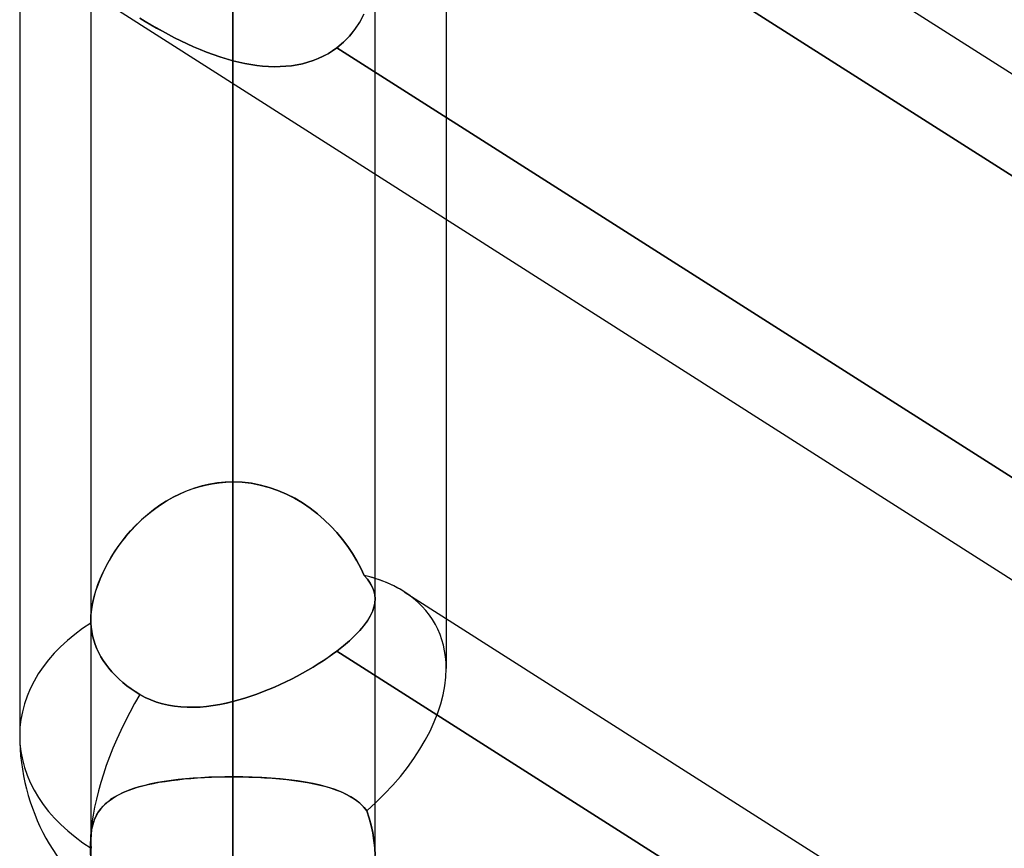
# Model space of a CAD drawing. Header units: millimetres. Extents: x -97 to 82, y -215 to 215.
# Tile 6 of 84: x -44 to -38.51, y -115.23 to -110.61. Entities that reach past the tile are written whole.
import ezdxf

# ---------------------------------------------------------------- set-up
doc = ezdxf.new("R2010")
doc.units = ezdxf.units.MM
doc.layers.add('MAIN-1', color=7, linetype='Continuous')
doc.layers.add('MAIN-2', color=7, linetype='Continuous')

msp = doc.modelspace()

# ---------------------------------------------------------------- linework, layer by layer
at = {"layer": 'MAIN-1'}
for p, q in [((-41.8571, -108.753), (-34.8037, -113.2446)), ((-34.8037, -113.8133), (-42.259, -109.0658)), ((-44, -109.5547), (-44, -114.5981)), ((-43.6038, -110.4407), (-43.6038, -113.9556)), ((-43.4498, -110.5574), (-25.8498, -121.7651)), ((-42.8113, -110.964), (-42.8113, -114.4083)), ((-42.0188, -113.8371), (-42.0188, -111.4687)), ((-41.6225, -111.721), (-41.6225, -113.9458)), ((-41.8571, -113.7964), (-34.8037, -118.288)), ((-42.0253, -113.8826), (-42.0338, -113.9072)), ((-42.0203, -113.8589), (-42.0253, -113.8826)), ((-42.0188, -113.8359), (-42.0203, -113.8589)), ((-42.046, -113.9325), (-42.0618, -113.9585)), ((-42.0338, -113.9072), (-42.046, -113.9325)), ((-43.6038, -113.958), (-43.6038, -113.9553)), ((-43.6037, -113.9607), (-43.6038, -113.958)), ((-43.6037, -113.9634), (-43.6037, -113.9607)), ((-43.6036, -113.9661), (-43.6037, -113.9634)), ((-43.6035, -113.9688), (-43.6036, -113.9661)), ((-43.6034, -113.9714), (-43.6035, -113.9688)), ((-43.6017, -113.9948), (-43.6034, -113.9714)), ((-43.5985, -114.0186), (-43.6017, -113.9948)), ((-42.0812, -113.9852), (-42.1043, -114.0126)), ((-42.0618, -113.9585), (-42.0812, -113.9852)), ((-43.5936, -114.0427), (-43.5985, -114.0186)), ((-43.5872, -114.0668), (-43.5936, -114.0427)), ((-42.1311, -114.0407), (-42.1613, -114.0693)), ((-42.1043, -114.0126), (-42.1311, -114.0407)), ((-43.5792, -114.0906), (-43.5872, -114.0668)), ((-43.5698, -114.114), (-43.5792, -114.0906)), ((-42.1947, -114.098), (-42.2313, -114.1269)), ((-42.1613, -114.0693), (-42.1947, -114.098)), ((-43.5591, -114.1366), (-43.5698, -114.114)), ((-43.5474, -114.1583), (-43.5591, -114.1366)), ((-43.5345, -114.1792), (-43.5474, -114.1583)), ((-42.2558, -114.145), (-42.2814, -114.1632)), ((-42.2313, -114.1269), (-42.2558, -114.145)), ((-34.8037, -118.8567), (-42.2313, -114.1269)), ((-43.5199, -114.2003), (-43.5345, -114.1792)), ((-43.5037, -114.2215), (-43.5199, -114.2003)), ((-42.3358, -114.1991), (-42.3641, -114.2166)), ((-42.3082, -114.1812), (-42.3358, -114.1991)), ((-42.2814, -114.1632), (-42.3082, -114.1812)), ((-43.4859, -114.2425), (-43.5037, -114.2215)), ((-43.4666, -114.2631), (-43.4859, -114.2425)), ((-43.446, -114.283), (-43.4666, -114.2631)), ((-42.4535, -114.2671), (-42.4845, -114.2831)), ((-42.423, -114.2506), (-42.4535, -114.2671)), ((-42.3932, -114.2338), (-42.423, -114.2506)), ((-42.3641, -114.2166), (-42.3932, -114.2338)), ((-43.4243, -114.3021), (-43.446, -114.283)), ((-43.4019, -114.3202), (-43.4243, -114.3021)), ((-43.379, -114.3372), (-43.4019, -114.3202)), ((-42.548, -114.3137), (-42.5803, -114.3281)), ((-42.5161, -114.2987), (-42.548, -114.3137)), ((-42.4845, -114.2831), (-42.5161, -114.2987)), ((-43.3555, -114.3531), (-43.379, -114.3372)), ((-43.3304, -114.3689), (-43.3555, -114.3531)), ((-43.3003, -114.3854), (-43.3304, -114.3689)), ((-42.7117, -114.3788), (-42.7449, -114.3895)), ((-42.6786, -114.3672), (-42.7117, -114.3788)), ((-42.6457, -114.3549), (-42.6786, -114.3672)), ((-42.6129, -114.3419), (-42.6457, -114.3549)), ((-42.5803, -114.3281), (-42.6129, -114.3419)), ((-43.2693, -114.3996), (-43.3003, -114.3854)), ((-43.2374, -114.4117), (-43.2693, -114.3996)), ((-43.2047, -114.4215), (-43.2374, -114.4117)), ((-43.1712, -114.4293), (-43.2047, -114.4215)), ((-43.1369, -114.435), (-43.1712, -114.4293)), ((-43.1021, -114.4387), (-43.1369, -114.435)), ((-42.9584, -114.4357), (-42.9948, -114.439)), ((-42.9218, -114.4309), (-42.9584, -114.4357)), ((-42.885, -114.4247), (-42.9218, -114.4309)), ((-42.8482, -114.4171), (-42.885, -114.4247)), ((-42.8112, -114.4083), (-42.8482, -114.4171)), ((-42.7781, -114.3994), (-42.8112, -114.4083)), ((-42.7449, -114.3895), (-42.7781, -114.3994)), ((-43.0667, -114.4406), (-43.1021, -114.4387)), ((-43.0309, -114.4406), (-43.0667, -114.4406)), ((-42.9948, -114.439), (-43.0309, -114.4406))]:
    msp.add_line(p, q, dxfattribs=at)
msp.add_arc((-42.8113, -114.5981), 1.1887, 180, 237.5129, dxfattribs=at)
for major_axis, ratio, start_param, end_param in [((1.1286, 0.6193), 0.602954, 0.320951, 0.521541), ((-1.1887, 0), 0.707107, -0.841434, 0), ((0.6385, 1.0027), 0.473194, 1.642733, 3.141579)]:
    msp.add_ellipse((-42.8113, -114.5981), major_axis=major_axis, ratio=ratio, start_param=start_param, end_param=end_param, dxfattribs=at)
at = {"layer": 'MAIN-2'}
for p, q in [((-42.8113, -88.5862), (-42.8113, -120.6185)), ((-42.8113, -122.2035), (-42.8113, -89.7078)), ((-42.8113, -97.3343), (-42.8113, -132.9815)), ((-42.8113, -134.5665), (-42.8113, -98.4558)), ((-42.8113, -113.1845), (-42.8113, -105.5624)), ((-42.8113, -105.5624), (-42.8113, -113.1845)), ((-42.8113, -106.0814), (-42.8113, -145.3445)), ((-42.8113, -146.9295), (-42.8113, -107.2027)), ((-42.8113, -107.2027), (-42.8113, -114.8276)), ((-42.8113, -114.8276), (-42.8113, -107.2027)), ((-42.259, -109.0658), (-34.6328, -113.9221)), ((-41.6225, -109.1805), (-41.6225, -111.721)), ((-42.8113, -113.1845), (-42.8113, -109.8222)), ((-42.8113, -109.8222), (-42.8113, -113.1845)), ((-42.0188, -111.4687), (-42.0188, -110.2876)), ((-42.1046, -110.6217), (-42.0815, -110.5786)), ((-42.0812, -110.5778), (-42.1043, -110.6211)), ((-43.3304, -110.5992), (-43.3002, -110.6179)), ((-43.3003, -110.6178), (-43.3304, -110.5992)), ((-43.2693, -110.6364), (-43.3003, -110.6178)), ((-43.3002, -110.6179), (-43.2692, -110.6365)), ((-43.2374, -110.6548), (-43.2693, -110.6364)), ((-43.2692, -110.6365), (-43.2372, -110.6549)), ((-42.1314, -110.6623), (-42.1046, -110.6217)), ((-42.1043, -110.6211), (-42.1311, -110.6619)), ((-43.2047, -110.6731), (-43.2374, -110.6548)), ((-43.2372, -110.6549), (-43.2044, -110.6732)), ((-43.1712, -110.6911), (-43.2047, -110.6731)), ((-43.2044, -110.6732), (-43.1709, -110.6912)), ((-43.1369, -110.7088), (-43.1712, -110.6911)), ((-43.1709, -110.6912), (-43.1367, -110.7089)), ((-42.1948, -110.7339), (-42.1615, -110.6998)), ((-42.1613, -110.6996), (-42.1947, -110.7339)), ((-42.1615, -110.6998), (-42.1314, -110.6623)), ((-42.1311, -110.6619), (-42.1613, -110.6996)), ((-43.1021, -110.7261), (-43.1369, -110.7088)), ((-43.1367, -110.7089), (-43.1018, -110.7262)), ((-43.0667, -110.7429), (-43.1021, -110.7261)), ((-43.1018, -110.7262), (-43.0665, -110.743)), ((-43.0309, -110.759), (-43.0667, -110.7429)), ((-43.0665, -110.743), (-43.0307, -110.7591)), ((-42.2313, -110.7646), (-42.1948, -110.7339)), ((-42.1947, -110.7339), (-42.2313, -110.7646)), ((-42.9948, -110.7744), (-43.0309, -110.759)), ((-43.0307, -110.7591), (-42.9946, -110.7744)), ((-42.9584, -110.7889), (-42.9948, -110.7744)), ((-42.9946, -110.7744), (-42.9583, -110.789)), ((-42.9218, -110.8025), (-42.9584, -110.7889)), ((-42.9583, -110.789), (-42.9217, -110.8026)), ((-42.885, -110.8151), (-42.9218, -110.8025)), ((-42.9217, -110.8026), (-42.8849, -110.8152)), ((-42.3082, -110.8124), (-42.3358, -110.8251)), ((-42.3358, -110.8251), (-42.3082, -110.8124)), ((-42.2814, -110.798), (-42.3082, -110.8124)), ((-42.3082, -110.8124), (-42.2815, -110.798)), ((-42.2815, -110.798), (-42.2558, -110.7821)), ((-42.2558, -110.782), (-42.2814, -110.798)), ((-42.2313, -110.7646), (-42.2558, -110.782)), ((-42.2558, -110.7821), (-42.2313, -110.7646)), ((-42.2313, -110.7646), (-34.6085, -115.6187)), ((-34.6085, -115.6187), (-42.2313, -110.7646)), ((-42.8482, -110.8267), (-42.885, -110.8151)), ((-42.8849, -110.8152), (-42.8481, -110.8267)), ((-42.8112, -110.837), (-42.8482, -110.8267)), ((-42.8481, -110.8267), (-42.8112, -110.837)), ((-42.8113, -110.837), (-42.8113, -110.964)), ((-42.8113, -114.4083), (-42.8113, -110.837)), ((-42.7781, -110.8452), (-42.8112, -110.837)), ((-42.8112, -110.837), (-42.778, -110.8452)), ((-42.7449, -110.8524), (-42.7781, -110.8452)), ((-42.778, -110.8452), (-42.7448, -110.8524)), ((-42.7117, -110.8584), (-42.7449, -110.8524)), ((-42.7448, -110.8524), (-42.7117, -110.8584)), ((-42.6786, -110.8633), (-42.7117, -110.8584)), ((-42.7117, -110.8584), (-42.6786, -110.8633)), ((-42.6457, -110.867), (-42.6786, -110.8633)), ((-42.6786, -110.8633), (-42.6456, -110.867)), ((-42.6129, -110.8693), (-42.6457, -110.867)), ((-42.6456, -110.867), (-42.6128, -110.8693)), ((-42.5161, -110.8681), (-42.548, -110.87)), ((-42.5479, -110.87), (-42.516, -110.8681)), ((-42.4845, -110.8648), (-42.5161, -110.8681)), ((-42.516, -110.8681), (-42.4844, -110.8648)), ((-42.4535, -110.86), (-42.4845, -110.8648)), ((-42.4844, -110.8648), (-42.4533, -110.86)), ((-42.423, -110.8537), (-42.4535, -110.86)), ((-42.4533, -110.86), (-42.4229, -110.8536)), ((-42.3932, -110.8457), (-42.423, -110.8537)), ((-42.4229, -110.8536), (-42.3932, -110.8457)), ((-42.3641, -110.8362), (-42.3932, -110.8457)), ((-42.3932, -110.8457), (-42.3641, -110.8362)), ((-42.3358, -110.8251), (-42.3641, -110.8362)), ((-42.3641, -110.8362), (-42.3358, -110.8251)), ((-42.5803, -110.8703), (-42.6129, -110.8693)), ((-42.6128, -110.8693), (-42.5802, -110.8703)), ((-42.548, -110.87), (-42.5803, -110.8703)), ((-42.5802, -110.8703), (-42.5479, -110.87)), ((-43.0741, -113.2367), (-43.038, -113.2232)), ((-43.0247, -113.2187), (-43.0658, -113.2334)), ((-43.038, -113.2232), (-43.0014, -113.2116)), ((-42.9829, -113.2065), (-43.0247, -113.2187)), ((-43.0014, -113.2116), (-42.9642, -113.202)), ((-42.9406, -113.197), (-42.9829, -113.2065)), ((-42.9642, -113.202), (-42.9266, -113.1944)), ((-42.8979, -113.1901), (-42.9406, -113.197)), ((-42.9266, -113.1944), (-42.8885, -113.1889)), ((-42.8547, -113.1859), (-42.8979, -113.1901)), ((-42.8885, -113.1889), (-42.85, -113.1856)), ((-42.8112, -113.1845), (-42.8547, -113.1859)), ((-42.85, -113.1856), (-42.8112, -113.1845)), ((-42.8112, -113.1845), (-42.76, -113.1865)), ((-42.7596, -113.1865), (-42.8112, -113.1845)), ((-42.76, -113.1865), (-42.7091, -113.1923)), ((-42.7085, -113.1923), (-42.7596, -113.1865)), ((-42.7091, -113.1923), (-42.6589, -113.2018)), ((-42.6582, -113.202), (-42.7085, -113.1923)), ((-42.6589, -113.2018), (-42.6093, -113.215)), ((-42.6087, -113.2152), (-42.6582, -113.202)), ((-42.6093, -113.215), (-42.5607, -113.2319)), ((-42.5603, -113.232), (-42.6087, -113.2152)), ((-43.1448, -113.2698), (-43.1826, -113.2913)), ((-43.1774, -113.2882), (-43.1439, -113.2693)), ((-43.1059, -113.2505), (-43.1448, -113.2698)), ((-43.1439, -113.2693), (-43.1094, -113.2522)), ((-43.1094, -113.2522), (-43.0741, -113.2367)), ((-43.0658, -113.2334), (-43.1059, -113.2505)), ((-42.5607, -113.2319), (-42.5133, -113.2521)), ((-42.5129, -113.2522), (-42.5603, -113.232)), ((-42.5133, -113.2521), (-42.4676, -113.2753)), ((-42.4672, -113.2755), (-42.5129, -113.2522)), ((-42.4676, -113.2753), (-42.4235, -113.3015)), ((-42.4232, -113.3017), (-42.4672, -113.2755)), ((-43.2717, -113.3535), (-43.2413, -113.3303)), ((-43.2191, -113.3147), (-43.2544, -113.34)), ((-43.2413, -113.3303), (-43.2099, -113.3085)), ((-43.1826, -113.2913), (-43.2191, -113.3147)), ((-43.2099, -113.3085), (-43.1774, -113.2882)), ((-42.4235, -113.3015), (-42.3811, -113.3303)), ((-42.381, -113.3304), (-42.4232, -113.3017)), ((-42.3811, -113.3303), (-42.3407, -113.3616)), ((-42.3407, -113.3616), (-42.381, -113.3304)), ((-43.3291, -113.4034), (-43.301, -113.3778)), ((-43.2883, -113.367), (-43.3207, -113.3955)), ((-43.301, -113.3778), (-43.2717, -113.3535)), ((-43.2544, -113.34), (-43.2883, -113.367)), ((-42.3407, -113.3616), (-42.3022, -113.3951)), ((-42.3025, -113.3949), (-42.3407, -113.3616)), ((-43.3818, -113.4575), (-43.3561, -113.43)), ((-43.3514, -113.4253), (-43.3806, -113.4562)), ((-43.3561, -113.43), (-43.3291, -113.4034)), ((-43.3207, -113.3955), (-43.3514, -113.4253)), ((-42.2662, -113.4302), (-42.3025, -113.3949)), ((-42.3022, -113.3951), (-42.266, -113.4304)), ((-42.2323, -113.4671), (-42.2662, -113.4302)), ((-42.266, -113.4304), (-42.2322, -113.4672)), ((-43.408, -113.488), (-43.4337, -113.5206)), ((-43.4292, -113.5146), (-43.4061, -113.4858)), ((-43.3806, -113.4562), (-43.408, -113.488)), ((-43.4061, -113.4858), (-43.3818, -113.4575)), ((-42.2007, -113.5052), (-42.2323, -113.4671)), ((-42.2322, -113.4672), (-42.2007, -113.5052)), ((-43.4577, -113.5539), (-43.48, -113.5876)), ((-43.4712, -113.5738), (-43.4509, -113.544)), ((-43.4337, -113.5206), (-43.4577, -113.5539)), ((-43.4509, -113.544), (-43.4292, -113.5146)), ((-42.2007, -113.5052), (-42.1715, -113.5442)), ((-42.1715, -113.5443), (-42.2007, -113.5052)), ((-42.1715, -113.5442), (-42.1449, -113.5839)), ((-42.1447, -113.5841), (-42.1715, -113.5443)), ((-43.5076, -113.6342), (-43.4901, -113.6039)), ((-43.48, -113.5876), (-43.5004, -113.6215)), ((-43.4901, -113.6039), (-43.4712, -113.5738)), ((-42.1449, -113.5839), (-42.1206, -113.624)), ((-42.1204, -113.6244), (-42.1447, -113.5841)), ((-43.5384, -113.6949), (-43.5237, -113.6646)), ((-43.5192, -113.6558), (-43.5363, -113.6904)), ((-43.5237, -113.6646), (-43.5076, -113.6342)), ((-43.5004, -113.6215), (-43.5192, -113.6558)), ((-42.1206, -113.624), (-42.0988, -113.6645)), ((-42.0986, -113.6649), (-42.1204, -113.6244)), ((-42.0988, -113.6645), (-42.0794, -113.7054)), ((-42.0794, -113.7054), (-42.0986, -113.6649)), ((-43.5517, -113.7253), (-43.5384, -113.6949)), ((-43.5363, -113.6904), (-43.5516, -113.725)), ((-42.0794, -113.7054), (-42.0612, -113.7268)), ((-42.061, -113.7271), (-42.0794, -113.7054)), ((-43.5651, -113.7597), (-43.5767, -113.7941)), ((-43.5741, -113.7858), (-43.5636, -113.7556)), ((-43.5516, -113.725), (-43.5651, -113.7597)), ((-43.5636, -113.7556), (-43.5517, -113.7253)), ((-42.0612, -113.7268), (-42.0462, -113.7481)), ((-42.0459, -113.7486), (-42.061, -113.7271)), ((-42.0462, -113.7481), (-42.0345, -113.7694)), ((-42.0342, -113.7701), (-42.0459, -113.7486)), ((-42.0345, -113.7694), (-42.026, -113.791)), ((-42.0257, -113.7918), (-42.0342, -113.7701)), ((-43.5863, -113.8281), (-43.5939, -113.8616)), ((-43.5904, -113.8451), (-43.583, -113.8156)), ((-43.5767, -113.7941), (-43.5863, -113.8281)), ((-43.583, -113.8156), (-43.5741, -113.7858)), ((-42.026, -113.791), (-42.0207, -113.8132)), ((-42.0206, -113.8138), (-42.0257, -113.7918)), ((-42.0207, -113.8132), (-42.0188, -113.8359)), ((-42.0188, -113.8363), (-42.0206, -113.8138)), ((-43.6004, -113.9021), (-43.5962, -113.874)), ((-43.5939, -113.8616), (-43.5994, -113.894)), ((-43.5962, -113.874), (-43.5904, -113.8451)), ((-42.0341, -113.9078), (-42.0255, -113.8833)), ((-42.0255, -113.8833), (-42.0204, -113.8595)), ((-42.0204, -113.8595), (-42.0188, -113.8363)), ((-42.0188, -115.2846), (-42.0188, -113.8371)), ((-43.6026, -113.9252), (-43.6038, -113.9552)), ((-43.6038, -113.9553), (-43.6029, -113.9292)), ((-43.6029, -113.9292), (-43.6004, -113.9021)), ((-43.5994, -113.894), (-43.6026, -113.9252)), ((-42.0621, -113.959), (-42.0463, -113.933)), ((-42.0463, -113.933), (-42.0341, -113.9078)), ((-43.6038, -113.9552), (-43.6037, -113.9579)), ((-43.6038, -113.9556), (-43.6038, -115.1805)), ((-43.6037, -113.9579), (-43.6037, -113.9606)), ((-43.6037, -113.9606), (-43.6037, -113.9634)), ((-43.6037, -113.9634), (-43.6036, -113.966)), ((-43.6036, -113.966), (-43.6035, -113.9687)), ((-43.6035, -113.9687), (-43.6034, -113.9714)), ((-43.6034, -113.9714), (-43.6017, -113.9948)), ((-43.6017, -113.9948), (-43.5984, -114.0186)), ((-42.1046, -114.013), (-42.0815, -113.9856)), ((-42.0815, -113.9856), (-42.0621, -113.959)), ((-41.6225, -113.9458), (-41.6225, -114.224)), ((-43.5984, -114.0186), (-43.5936, -114.0427)), ((-43.5936, -114.0427), (-43.5872, -114.0668)), ((-42.1615, -114.0694), (-42.1314, -114.041)), ((-42.1314, -114.041), (-42.1046, -114.013)), ((-43.5872, -114.0668), (-43.5792, -114.0906)), ((-43.5792, -114.0906), (-43.5698, -114.114)), ((-42.2313, -114.1269), (-42.1948, -114.0981)), ((-42.1948, -114.0981), (-42.1615, -114.0694)), ((-43.5698, -114.114), (-43.5591, -114.1366)), ((-43.5591, -114.1366), (-43.5474, -114.1583)), ((-43.5474, -114.1583), (-43.5345, -114.1792)), ((-42.2815, -114.1633), (-42.2558, -114.1451)), ((-42.2558, -114.1451), (-42.2313, -114.1269)), ((-42.2313, -114.1269), (-34.6085, -118.981)), ((-43.5345, -114.1792), (-43.5199, -114.2003)), ((-43.5199, -114.2003), (-43.5037, -114.2215)), ((-42.3641, -114.2166), (-42.3358, -114.1991)), ((-42.3358, -114.1991), (-42.3082, -114.1813)), ((-42.3082, -114.1813), (-42.2815, -114.1633)), ((-43.5037, -114.2215), (-43.4859, -114.2425)), ((-43.4859, -114.2425), (-43.4666, -114.2631)), ((-43.4666, -114.2631), (-43.446, -114.283)), ((-42.4844, -114.2831), (-42.4533, -114.267)), ((-42.4533, -114.267), (-42.4229, -114.2506)), ((-42.4229, -114.2506), (-42.3932, -114.2338)), ((-42.3932, -114.2338), (-42.3641, -114.2166)), ((-43.446, -114.283), (-43.4243, -114.3021)), ((-43.4243, -114.3021), (-43.4019, -114.3202)), ((-43.4019, -114.3202), (-43.379, -114.3372)), ((-42.5802, -114.3281), (-42.5479, -114.3137)), ((-42.5479, -114.3137), (-42.516, -114.2986)), ((-42.516, -114.2986), (-42.4844, -114.2831)), ((-43.379, -114.3372), (-43.3556, -114.3531)), ((-43.3556, -114.3531), (-43.3304, -114.3689)), ((-43.3304, -114.3689), (-43.3002, -114.3854)), ((-42.7448, -114.3895), (-42.7117, -114.3788)), ((-42.7117, -114.3788), (-42.6786, -114.3672)), ((-42.6786, -114.3672), (-42.6456, -114.3549)), ((-42.6456, -114.3549), (-42.6128, -114.3418)), ((-42.6128, -114.3418), (-42.5802, -114.3281)), ((-43.3002, -114.3854), (-43.2692, -114.3997)), ((-43.2692, -114.3997), (-43.2372, -114.4117)), ((-43.2372, -114.4117), (-43.2044, -114.4216)), ((-43.2044, -114.4216), (-43.1709, -114.4293)), ((-43.1709, -114.4293), (-43.1367, -114.435)), ((-43.1367, -114.435), (-43.1018, -114.4387)), ((-42.9946, -114.439), (-42.9583, -114.4357)), ((-42.9583, -114.4357), (-42.9217, -114.4309)), ((-42.9217, -114.4309), (-42.8849, -114.4247)), ((-42.8849, -114.4247), (-42.8481, -114.4171)), ((-42.8481, -114.4171), (-42.8112, -114.4083)), ((-42.8112, -114.4083), (-42.778, -114.3994)), ((-42.778, -114.3994), (-42.7448, -114.3895)), ((-43.1018, -114.4387), (-43.0665, -114.4406)), ((-43.0665, -114.4406), (-43.0307, -114.4406)), ((-43.0307, -114.4406), (-42.9946, -114.439)), ((-43.3142, -114.8784), (-43.2847, -114.8712)), ((-43.2681, -114.8675), (-43.3024, -114.8754)), ((-43.2847, -114.8712), (-43.2539, -114.8646)), ((-43.2322, -114.8604), (-43.2681, -114.8675)), ((-43.2539, -114.8646), (-43.2219, -114.8585)), ((-43.195, -114.8541), (-43.2322, -114.8604)), ((-43.2219, -114.8585), (-43.1888, -114.8531)), ((-43.1563, -114.8484), (-43.195, -114.8541)), ((-43.1888, -114.8531), (-43.1546, -114.8482)), ((-43.1163, -114.8435), (-43.1563, -114.8484)), ((-43.1546, -114.8482), (-43.1193, -114.8439)), ((-43.1193, -114.8439), (-43.083, -114.84)), ((-43.0751, -114.8393), (-43.1163, -114.8435)), ((-43.083, -114.84), (-43.0459, -114.8367)), ((-43.0327, -114.8357), (-43.0751, -114.8393)), ((-43.0459, -114.8367), (-43.008, -114.8339)), ((-42.9895, -114.8328), (-43.0327, -114.8357)), ((-43.008, -114.8339), (-42.9696, -114.8317)), ((-42.9457, -114.8305), (-42.9895, -114.8328)), ((-42.9696, -114.8317), (-42.9307, -114.8299)), ((-42.9013, -114.8289), (-42.9457, -114.8305)), ((-42.9307, -114.8299), (-42.8913, -114.8286)), ((-42.8565, -114.8279), (-42.9013, -114.8289)), ((-42.8913, -114.8286), (-42.8514, -114.8279)), ((-42.8112, -114.8276), (-42.8565, -114.8279)), ((-42.8514, -114.8279), (-42.8112, -114.8276)), ((-42.8113, -114.8276), (-42.8113, -157.7075)), ((-42.757, -114.8281), (-42.8112, -114.8276)), ((-42.8112, -114.8276), (-42.7668, -114.8279)), ((-42.7668, -114.8279), (-42.7227, -114.8289)), ((-42.7035, -114.8295), (-42.757, -114.8281)), ((-42.7227, -114.8289), (-42.679, -114.8304)), ((-42.6508, -114.8318), (-42.7035, -114.8295)), ((-42.679, -114.8304), (-42.6358, -114.8326)), ((-42.5991, -114.835), (-42.6508, -114.8318)), ((-42.6358, -114.8326), (-42.5933, -114.8354)), ((-42.5485, -114.8392), (-42.5991, -114.835)), ((-42.5933, -114.8354), (-42.5515, -114.8389)), ((-42.5515, -114.8389), (-42.5108, -114.843)), ((-42.4994, -114.8443), (-42.5485, -114.8392)), ((-42.5108, -114.843), (-42.4713, -114.8478)), ((-42.4522, -114.8504), (-42.4994, -114.8443)), ((-42.4713, -114.8478), (-42.4331, -114.8532)), ((-42.4069, -114.8574), (-42.4522, -114.8504)), ((-42.4331, -114.8532), (-42.3962, -114.8593)), ((-42.3637, -114.8656), (-42.4069, -114.8574)), ((-42.3962, -114.8593), (-42.3607, -114.8662)), ((-42.3226, -114.8748), (-42.3637, -114.8656)), ((-42.3607, -114.8662), (-42.3266, -114.8738)), ((-42.3266, -114.8738), (-42.2941, -114.8822)), ((-42.2838, -114.8852), (-42.3226, -114.8748)), ((-43.4479, -114.9276), (-43.4716, -114.9408)), ((-43.4636, -114.9361), (-43.4422, -114.9246)), ((-43.4224, -114.9153), (-43.4479, -114.9276)), ((-43.4422, -114.9246), (-43.4194, -114.914)), ((-43.3951, -114.904), (-43.4224, -114.9153)), ((-43.4194, -114.914), (-43.3952, -114.904)), ((-43.3952, -114.904), (-43.3696, -114.8948)), ((-43.366, -114.8936), (-43.3951, -114.904)), ((-43.3696, -114.8948), (-43.3426, -114.8863)), ((-43.3351, -114.8841), (-43.366, -114.8936)), ((-43.3426, -114.8863), (-43.3142, -114.8784)), ((-43.3024, -114.8754), (-43.3351, -114.8841)), ((-42.2941, -114.8822), (-42.2634, -114.8914)), ((-42.2474, -114.8967), (-42.2838, -114.8852)), ((-42.2634, -114.8914), (-42.2343, -114.9014)), ((-42.2135, -114.9095), (-42.2474, -114.8967)), ((-42.2343, -114.9014), (-42.207, -114.9123)), ((-42.1822, -114.9237), (-42.2135, -114.9095)), ((-42.207, -114.9123), (-42.1814, -114.9241)), ((-42.1535, -114.9393), (-42.1822, -114.9237)), ((-42.1814, -114.9241), (-42.1576, -114.9369)), ((-43.5344, -114.9905), (-43.5189, -114.9755)), ((-43.5132, -114.9706), (-43.5314, -114.9875)), ((-43.5189, -114.9755), (-43.5019, -114.9615)), ((-43.4933, -114.9551), (-43.5132, -114.9706)), ((-43.5019, -114.9615), (-43.4835, -114.9484)), ((-43.4716, -114.9408), (-43.4933, -114.9551)), ((-43.4835, -114.9484), (-43.4636, -114.9361)), ((-42.1576, -114.9369), (-42.1357, -114.9506)), ((-42.1275, -114.9564), (-42.1535, -114.9393)), ((-42.1357, -114.9506), (-42.1155, -114.9655)), ((-42.1042, -114.9751), (-42.1275, -114.9564)), ((-42.1155, -114.9655), (-42.0971, -114.9816)), ((-42.0835, -114.9955), (-42.1042, -114.9751)), ((-42.0971, -114.9816), (-42.0804, -114.9991)), ((-43.5621, -115.0256), (-43.5745, -115.047)), ((-43.5721, -115.0423), (-43.561, -115.0239)), ((-43.5477, -115.0058), (-43.5621, -115.0256)), ((-43.561, -115.0239), (-43.5484, -115.0066)), ((-43.5484, -115.0066), (-43.5344, -114.9905)), ((-43.5314, -114.9875), (-43.5477, -115.0058)), ((-42.0655, -115.018), (-42.0835, -114.9955)), ((-42.0804, -114.9991), (-42.0655, -115.018)), ((-42.0521, -115.0581), (-42.0655, -115.018)), ((-42.0655, -115.018), (-42.0523, -115.0575)), ((-43.5957, -115.1056), (-43.5895, -115.0831)), ((-43.5849, -115.0702), (-43.5931, -115.0952)), ((-43.5895, -115.0831), (-43.5816, -115.0621)), ((-43.5745, -115.047), (-43.5849, -115.0702)), ((-43.5816, -115.0621), (-43.5721, -115.0423)), ((-42.0523, -115.0575), (-42.0413, -115.0977)), ((-42.041, -115.0989), (-42.0521, -115.0581)), ((-43.6029, -115.1541), (-43.6002, -115.1293)), ((-43.599, -115.1218), (-43.6025, -115.15)), ((-43.6002, -115.1293), (-43.5957, -115.1056)), ((-43.5931, -115.0952), (-43.599, -115.1218)), ((-42.0413, -115.0977), (-42.0324, -115.1388)), ((-42.0321, -115.1403), (-42.041, -115.0989)), ((-42.0324, -115.1388), (-42.0257, -115.1807)), ((-42.0255, -115.1822), (-42.0321, -115.1403)), ((-43.6025, -115.15), (-43.6038, -115.1797)), ((-43.6038, -115.1799), (-43.6029, -115.1541)), ((-43.6038, -115.1797), (-43.6037, -115.1872)), ((-43.6037, -115.1874), (-43.6038, -115.1799)), ((-43.6038, -115.1805), (-43.6038, -115.4842)), ((-43.6037, -115.1872), (-43.6035, -115.1949)), ((-43.6035, -115.195), (-43.6037, -115.1874)), ((-43.6035, -115.1949), (-43.6032, -115.2026)), ((-43.6032, -115.2027), (-43.6035, -115.195)), ((-43.6032, -115.2026), (-43.6027, -115.2104)), ((-43.6027, -115.2105), (-43.6032, -115.2027)), ((-42.0257, -115.1807), (-42.0212, -115.2231)), ((-42.0211, -115.2245), (-42.0255, -115.1822)), ((-43.6027, -115.2104), (-43.602, -115.2182)), ((-43.6021, -115.2183), (-43.6027, -115.2105)), ((-43.6013, -115.2262), (-43.6021, -115.2183)), ((-43.602, -115.2182), (-43.6013, -115.2262)), ((-42.0212, -115.2231), (-42.019, -115.266)), ((-42.019, -115.2668), (-42.0211, -115.2245))]:
    msp.add_line(p, q, dxfattribs=at)
for major_axis, ratio, start_param, end_param in [((1.1286, 0.6193), 0.602954, 0.521541, 0.588017), ((1.1286, 0.6193), 0.602954, 0.320951, 0.588017), ((1.1286, 0.6193), 0.602954, -0.3196, 0.320951), ((1.1286, 0.6193), 0.602954, -0.3196, 0.320951), ((-1.1887, 0), 0.707107, -0.841434, 0), ((1.1286, 0.6193), 0.602954, -1.21221, -0.3196), ((1.1286, 0.6193), 0.602954, -1.21221, -0.3196), ((0.6385, 1.0027), 0.473194, 1.642733, 3.141579), ((-1.1887, 0), 0.707107, 0, 0.843858), ((-1.1887, 0), 0.707107, 0, 0.843858)]:
    msp.add_ellipse((-42.8113, -114.5981), major_axis=major_axis, ratio=ratio, start_param=start_param, end_param=end_param, dxfattribs=at)

doc.saveas('drawing.dxf')
